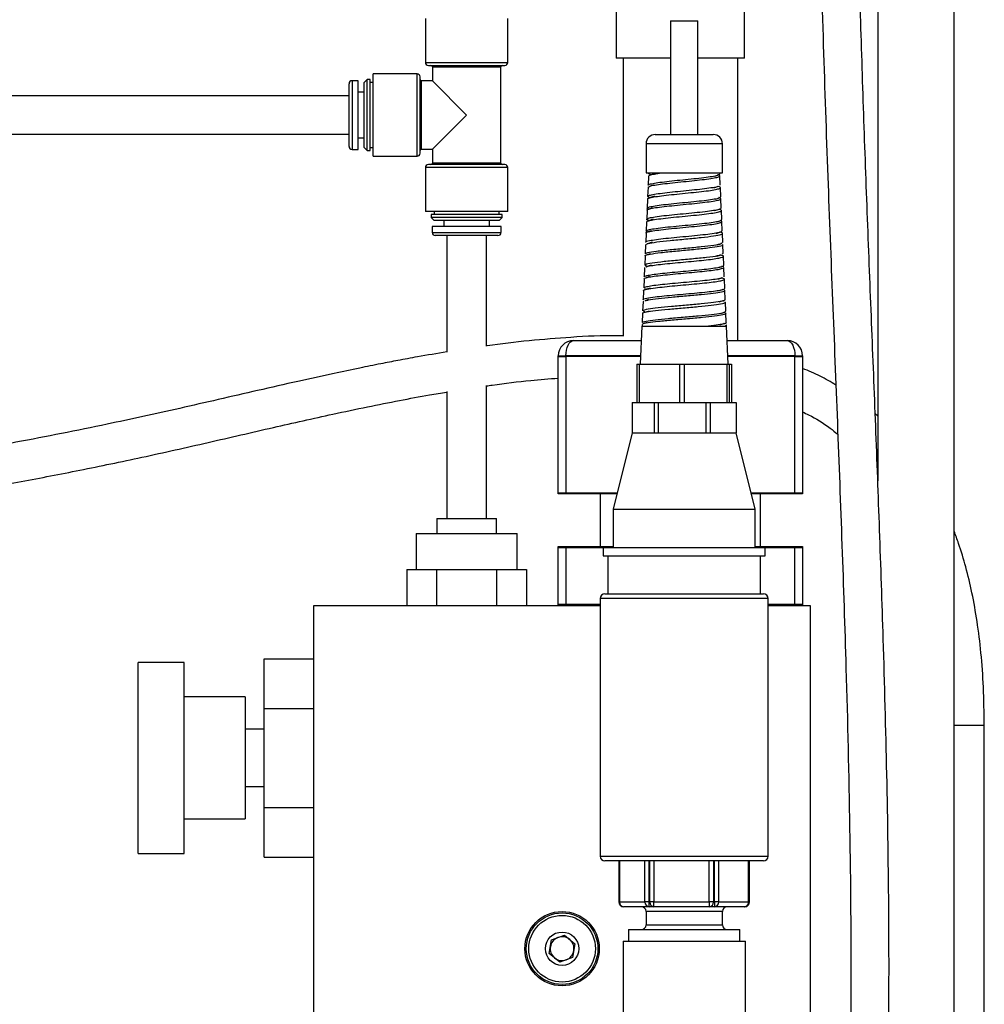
# Model space of a CAD drawing. Header units: inches. Extents: x 0.6 to 33.8, y 0 to 21.7.
# Tile 19 of 169: x 12.5 to 14.1, y 8.8 to 10.4. Entities that reach past the tile are written whole.
import ezdxf

# ---------------------------------------------------------------- set-up
doc = ezdxf.new("R2010")
doc.units = ezdxf.units.IN
doc.header["$MEASUREMENT"] = 0
doc.layers.add('FORMAT', color=7, linetype='Continuous')
doc.styles.add('SLDTEXTSTYLE3', font='TXT', dxfattribs={"width": 0.75})
doc.dimstyles.new('SLDDIMSTYLE0', dxfattribs={"dimtxt": 0.125, "dimasz": 0.13, "dimexe": 0, "dimexo": 0.0625, "dimgap": 0.03125, "dimtad": 0, "dimtih": 1, "dimtoh": 1, "dimdec": 1, "dimlfac": 4, "dimrnd": 1e-09, "dimzin": 12, "dimdsep": 46, "dimtxsty": 'SLDTEXTSTYLE3', "dimsah": 1, "dimcen": 0.09, "dimadec": 0, "dimazin": 3, "dimtfac": 1, "dimtdec": 1, "dimtofl": 0, "dimtmove": 0, "dimatfit": 3, "dimfxl": 0, "dimfrac": 2, "dimtolj": 1, "dimtzin": 12, "dimarcsym": 0})

# ---------------------------------------------------------------- blocks, each defined once
blk = doc.blocks.new('_D_3')
at = {"layer": 'FORMAT'}
for p, q in [((5.9903, 17.001), (3.3416, 17.001)), ((3.4666, 17.001), (3.4666, 10.7356)), ((3.2819, 10.7102), (3.2438, 10.7102)), ((3.2438, 10.7102), (3.2438, 10.5118)), ((3.6513, 10.7102), (3.6894, 10.7102)), ((3.6894, 10.7102), (3.6894, 10.5118)), ((3.2438, 10.5118), (3.2819, 10.5118)), ((3.6894, 10.5118), (3.6513, 10.5118)), ((3.4666, 4.0594), (3.4666, 10.3248)), ((13.003, 4.0594), (3.3416, 4.0594))]:
    blk.add_line(p, q, dxfattribs=at)
for points in [[(3.4666, 17.001), (3.4466, 16.871), (3.4866, 16.871)], [(3.4666, 4.0594), (3.4866, 4.1894), (3.4466, 4.1894)]]:
    blk.add_solid(points, dxfattribs=at)
at = {"layer": 'FORMAT', "char_height": 0.125, "attachment_point": 1, "style": 'SLDTEXTSTYLE3'}
for s, insert in [('1315', (3.2819, 10.6729)), ('51.8', (3.305, 10.4859))]:
    blk.add_mtext(s, dxfattribs=dict(at, insert=insert))

msp = doc.modelspace()

# ---------------------------------------------------------------- linework, layer by layer
at = {"color": 7, "linetype": 'Continuous'}
for p, q in [((14.0656, 7.5888), (14.0656, 12.3207)), ((13.9406, 11.5637), (13.9406, 9.6422)), ((13.5125, 10.566), (13.5125, 10.3347)), ((13.7225, 10.3347), (13.7225, 10.566)), ((13.2, 10.3999), (13.2, 10.3279)), ((13.335, 10.3279), (13.335, 10.3999)), ((13.6013, 10.396), (13.6013, 10.2097)), ((13.6013, 10.396), (13.6013, 10.2097)), ((13.6013, 10.396), (13.6463, 10.396)), ((13.6013, 10.396), (13.6238, 10.396)), ((13.6238, 10.396), (13.6463, 10.396)), ((13.6463, 10.2097), (13.6463, 10.396)), ((13.6463, 10.2097), (13.6463, 10.396)), ((13.2, 10.3279), (13.2675, 10.3279)), ((13.2675, 10.3279), (13.335, 10.3279)), ((13.6013, 10.3347), (13.5125, 10.3347)), ((13.5238, 10.3347), (13.5238, 9.8797)), ((13.7225, 10.3347), (13.6463, 10.3347)), ((13.7113, 9.8722), (13.7113, 10.3347)), ((13.1863, 10.3093), (13.1144, 10.3093)), ((13.1144, 10.2418), (13.1144, 10.3093)), ((13.1863, 10.2418), (13.1863, 10.3093)), ((13.2049, 10.323), (13.2675, 10.323)), ((13.2117, 10.3206), (13.2117, 10.2976)), ((13.2117, 10.3206), (13.2675, 10.3206)), ((13.2675, 10.323), (13.3301, 10.323)), ((13.2675, 10.3206), (13.3234, 10.3206)), ((13.3234, 10.163), (13.3234, 10.3206)), ((13.075, 10.1904), (13.075, 10.2931)), ((13.0898, 10.298), (13.0799, 10.298)), ((13.0799, 10.298), (13.0799, 10.1855)), ((13.0898, 10.2418), (13.0898, 10.298)), ((13.1045, 10.2999), (13.0996, 10.295)), ((13.0996, 10.2418), (13.0996, 10.295)), ((13.1095, 10.2999), (13.1045, 10.2999)), ((13.1045, 10.2418), (13.1045, 10.2999)), ((13.1095, 10.2418), (13.1095, 10.2999)), ((13.1144, 10.295), (13.1095, 10.295)), ((13.1913, 10.2418), (13.1913, 10.3044)), ((13.2117, 10.2976), (13.1937, 10.2976)), ((13.1937, 10.2418), (13.1937, 10.2976)), ((13.2117, 10.2976), (13.2675, 10.2418)), ((13.0996, 10.2793), (13.0898, 10.2793)), ((13.075, 10.273), (12.1217, 10.273)), ((13.075, 10.2418), (13.075, 10.273)), ((13.075, 10.2105), (13.075, 10.2418)), ((13.0898, 10.1855), (13.0898, 10.2418)), ((13.0996, 10.1886), (13.0996, 10.2418)), ((13.1045, 10.1837), (13.1045, 10.2418)), ((13.1095, 10.1837), (13.1095, 10.2418)), ((13.1144, 10.1743), (13.1144, 10.2418)), ((13.1863, 10.1743), (13.1863, 10.2418)), ((13.1913, 10.1792), (13.1913, 10.2418)), ((13.1937, 10.1859), (13.1937, 10.2418)), ((13.2117, 10.1859), (13.2675, 10.2418)), ((12.1217, 10.2105), (13.075, 10.2105)), ((13.0898, 10.2043), (13.0996, 10.2043)), ((13.5613, 10.1947), (13.5613, 10.1472)), ((13.5613, 10.1947), (13.5613, 10.1472)), ((13.6863, 10.1947), (13.5613, 10.1947)), ((13.6238, 10.1947), (13.5613, 10.1947)), ((13.5763, 10.2097), (13.6713, 10.2097)), ((13.5763, 10.2097), (13.6238, 10.2097)), ((13.6238, 10.2097), (13.6713, 10.2097)), ((13.6863, 10.1947), (13.6238, 10.1947)), ((13.6863, 10.1472), (13.6863, 10.1947)), ((13.6863, 10.1472), (13.6863, 10.1947)), ((13.0799, 10.1855), (13.0898, 10.1855)), ((13.0996, 10.1886), (13.1045, 10.1837)), ((13.1045, 10.1837), (13.1095, 10.1837)), ((13.1095, 10.1886), (13.1144, 10.1886)), ((13.1937, 10.1859), (13.2117, 10.1859)), ((13.2117, 10.1859), (13.2117, 10.163)), ((13.1144, 10.1743), (13.1863, 10.1743)), ((13.2675, 10.163), (13.2117, 10.163)), ((13.3234, 10.163), (13.2675, 10.163)), ((13.2, 10.1556), (13.2, 10.0836)), ((13.2675, 10.1556), (13.2, 10.1556)), ((13.2675, 10.1605), (13.2049, 10.1605)), ((13.3301, 10.1605), (13.2675, 10.1605)), ((13.335, 10.1556), (13.2675, 10.1556)), ((13.335, 10.0836), (13.335, 10.1556)), ((13.5613, 10.1472), (13.6863, 10.1472)), ((13.5613, 10.1472), (13.6238, 10.1472)), ((13.6238, 10.1472), (13.6863, 10.1472)), ((13.682, 10.1454), (13.6819, 10.1472)), ((13.5654, 10.1416), (13.5647, 10.1266)), ((13.5685, 10.144), (13.5692, 10.1438)), ((13.5768, 10.1462), (13.5691, 10.1437)), ((13.6733, 10.1416), (13.6791, 10.1434)), ((13.6828, 10.1272), (13.6821, 10.1422)), ((13.5646, 10.1234), (13.5639, 10.1084)), ((13.5733, 10.1271), (13.568, 10.1254)), ((13.6721, 10.1227), (13.6796, 10.1252)), ((13.6836, 10.1079), (13.683, 10.1229)), ((13.5637, 10.1041), (13.5631, 10.0891)), ((13.5667, 10.1065), (13.5676, 10.1062)), ((13.575, 10.1086), (13.5669, 10.106)), ((13.675, 10.1041), (13.6807, 10.106)), ((13.6844, 10.0896), (13.6838, 10.1046)), ((13.2675, 10.0836), (13.2, 10.0836)), ((13.2143, 10.0836), (13.2143, 10.0787)), ((13.335, 10.0836), (13.2675, 10.0836)), ((13.3207, 10.0787), (13.3207, 10.0836)), ((13.5629, 10.0859), (13.5623, 10.0709)), ((13.5719, 10.0896), (13.566, 10.0878)), ((13.6736, 10.0852), (13.6814, 10.0877)), ((13.6853, 10.0704), (13.6846, 10.0854)), ((13.2094, 10.0787), (13.2094, 10.0738)), ((13.2675, 10.0787), (13.2094, 10.0787)), ((13.2094, 10.0738), (13.2143, 10.0689)), ((13.2675, 10.0738), (13.2094, 10.0738)), ((13.2675, 10.0689), (13.2143, 10.0689)), ((13.23, 10.0689), (13.23, 10.059)), ((13.3256, 10.0787), (13.2675, 10.0787)), ((13.3256, 10.0738), (13.2675, 10.0738)), ((13.3207, 10.0689), (13.2675, 10.0689)), ((13.305, 10.059), (13.305, 10.0689)), ((13.3207, 10.0689), (13.3256, 10.0738)), ((13.3256, 10.0738), (13.3256, 10.0787)), ((13.5621, 10.0666), (13.5615, 10.0516)), ((13.5653, 10.069), (13.5661, 10.0688)), ((13.5731, 10.071), (13.5654, 10.0685)), ((13.6766, 10.0666), (13.6822, 10.0684)), ((13.6861, 10.0522), (13.6854, 10.0672)), ((13.2113, 10.059), (13.2113, 10.0492)), ((13.2675, 10.059), (13.2113, 10.059)), ((13.3238, 10.059), (13.2675, 10.059)), ((13.3238, 10.0492), (13.3238, 10.059)), ((13.57, 10.052), (13.5641, 10.0502)), ((13.6758, 10.0479), (13.6834, 10.0504)), ((13.6834, 10.0496), (13.6822, 10.05)), ((13.2113, 10.0492), (13.3238, 10.0492)), ((13.3188, 10.0443), (13.2162, 10.0443)), ((13.2351, 10.0443), (13.2351, 9.8531)), ((13.2999, 9.8629), (13.2999, 10.0443)), ((13.5613, 10.0484), (13.5607, 10.0334)), ((13.5713, 10.0334), (13.5635, 10.0309)), ((13.6869, 10.0328), (13.6863, 10.0478)), ((13.5604, 10.0291), (13.5598, 10.0141)), ((13.5644, 10.0315), (13.5641, 10.0317)), ((13.6782, 10.0291), (13.6839, 10.031)), ((13.6845, 10.0313), (13.6835, 10.0315)), ((13.6877, 10.0147), (13.6871, 10.0297)), ((13.5597, 10.0109), (13.559, 9.9959)), ((13.5684, 10.0145), (13.5626, 10.0127)), ((13.6774, 10.0104), (13.685, 10.0129)), ((13.6872, 10.0138), (13.6865, 10.0147)), ((13.6885, 9.9954), (13.6879, 10.0104)), ((13.5588, 9.9916), (13.5582, 9.9766)), ((13.5591, 9.9916), (13.5589, 9.9917)), ((13.5624, 9.9941), (13.5599, 9.9949)), ((13.5694, 9.9958), (13.5615, 9.9933)), ((13.6803, 9.9918), (13.6859, 9.9936)), ((13.6872, 9.9934), (13.6853, 9.9939)), ((13.6893, 9.9772), (13.6887, 9.9922)), ((13.558, 9.9734), (13.5574, 9.9584)), ((13.5667, 9.977), (13.5611, 9.9752)), ((13.6789, 9.9729), (13.6865, 9.9754)), ((13.6865, 9.9746), (13.6854, 9.975)), ((13.6892, 9.9767), (13.6889, 9.9772)), ((13.6902, 9.9578), (13.6895, 9.9728)), ((13.5572, 9.9541), (13.5565, 9.9391)), ((13.5602, 9.9567), (13.5592, 9.957)), ((13.5599, 9.9567), (13.5614, 9.9562)), ((13.5678, 9.9582), (13.56, 9.9558)), ((13.682, 9.9544), (13.6877, 9.9562)), ((13.691, 9.9396), (13.6904, 9.9546)), ((13.5575, 9.9359), (13.5572, 9.9368)), ((13.5651, 9.9394), (13.5593, 9.9376)), ((13.6807, 9.9355), (13.6881, 9.9379)), ((13.6885, 9.937), (13.6869, 9.9375)), ((13.6891, 9.9368), (13.688, 9.9371)), ((13.5564, 9.9359), (13.5557, 9.9209)), ((13.5661, 9.9207), (13.5585, 9.9183)), ((13.6918, 9.9204), (13.6912, 9.9354)), ((13.5556, 9.9166), (13.5549, 9.9016)), ((13.5591, 9.9192), (13.5573, 9.9196)), ((13.5584, 9.9192), (13.5598, 9.9188)), ((13.6835, 9.9168), (13.6891, 9.9186)), ((13.6891, 9.9189), (13.6884, 9.9191)), ((13.6926, 9.9022), (13.6919, 9.9172)), ((13.5546, 9.896), (13.5519, 9.8335)), ((13.5546, 9.896), (13.5519, 9.8335)), ((13.5546, 9.896), (13.6926, 9.896)), ((13.5548, 9.8984), (13.5547, 9.896)), ((13.5633, 9.9019), (13.5575, 9.9001)), ((13.6537, 9.896), (13.6929, 9.896)), ((13.6823, 9.898), (13.69, 9.9005)), ((13.6901, 9.8995), (13.6885, 9.9)), ((13.6929, 9.896), (13.6928, 9.8978)), ((13.6956, 9.8335), (13.6929, 9.896)), ((13.6956, 9.8335), (13.6929, 9.896)), ((13.4425, 9.8722), (13.5536, 9.8722)), ((13.694, 9.8722), (13.7925, 9.8722)), ((13.4175, 9.8472), (13.43, 9.8472)), ((13.4175, 9.6222), (13.4175, 9.8472)), ((13.4175, 9.846), (13.43, 9.846)), ((13.4175, 9.621), (13.4175, 9.846)), ((13.43, 9.8472), (13.43, 9.6222)), ((13.5525, 9.8472), (13.43, 9.8472)), ((13.43, 9.846), (13.43, 9.621)), ((13.5524, 9.846), (13.43, 9.846)), ((13.805, 9.8472), (13.695, 9.8472)), ((13.805, 9.846), (13.6951, 9.846)), ((13.805, 9.6222), (13.805, 9.8472)), ((13.805, 9.8472), (13.8175, 9.8472)), ((13.805, 9.621), (13.805, 9.846)), ((13.805, 9.846), (13.8175, 9.846)), ((13.8175, 9.8472), (13.8175, 9.6222)), ((13.8175, 9.846), (13.8175, 9.621)), ((13.5464, 9.8335), (13.5464, 9.771)), ((13.5464, 9.8335), (13.55, 9.8335)), ((13.55, 9.8335), (13.55, 9.771)), ((13.55, 9.8335), (13.5839, 9.8335)), ((13.5839, 9.8335), (13.6159, 9.8335)), ((13.6159, 9.8335), (13.6159, 9.771)), ((13.6159, 9.8335), (13.6199, 9.8335)), ((13.6199, 9.8335), (13.6238, 9.8335)), ((13.6238, 9.8335), (13.6238, 9.771)), ((13.6238, 9.8335), (13.6577, 9.8335)), ((13.6577, 9.8335), (13.6933, 9.8335)), ((13.6933, 9.8335), (13.6933, 9.771)), ((13.6933, 9.8335), (13.6937, 9.8335)), ((13.6937, 9.8335), (13.6975, 9.8335)), ((13.6975, 9.8335), (13.7011, 9.8335)), ((13.6975, 9.8335), (13.6975, 9.771)), ((13.7011, 9.8335), (13.7011, 9.771)), ((13.2999, 9.581), (13.2999, 9.7987)), ((13.2351, 9.7888), (13.2351, 9.581)), ((13.5386, 9.771), (13.5386, 9.721)), ((13.5386, 9.771), (13.5464, 9.771)), ((13.5464, 9.771), (13.55, 9.771)), ((13.55, 9.771), (13.5666, 9.771)), ((13.5666, 9.771), (13.5746, 9.771)), ((13.5746, 9.771), (13.5746, 9.721)), ((13.5746, 9.771), (13.579, 9.771)), ((13.579, 9.771), (13.5812, 9.771)), ((13.5812, 9.771), (13.5812, 9.721)), ((13.5812, 9.771), (13.6003, 9.771)), ((13.6003, 9.771), (13.6159, 9.771)), ((13.6159, 9.771), (13.6199, 9.771)), ((13.6199, 9.771), (13.6238, 9.771)), ((13.6238, 9.771), (13.6403, 9.771)), ((13.6403, 9.771), (13.6594, 9.771)), ((13.6594, 9.771), (13.6594, 9.721)), ((13.6594, 9.771), (13.6619, 9.771)), ((13.6619, 9.771), (13.6663, 9.771)), ((13.6663, 9.771), (13.6663, 9.721)), ((13.6663, 9.771), (13.6759, 9.771)), ((13.6759, 9.771), (13.6933, 9.771)), ((13.6933, 9.771), (13.6937, 9.771)), ((13.6937, 9.771), (13.6975, 9.771)), ((13.6975, 9.771), (13.7086, 9.771)), ((13.7086, 9.771), (13.7086, 9.721)), ((13.7086, 9.771), (13.7089, 9.771)), ((13.7089, 9.771), (13.7089, 9.721)), ((13.9406, 9.7486), (13.9364, 9.7522)), ((13.5387, 9.721), (13.5075, 9.596)), ((13.5387, 9.721), (13.5075, 9.596)), ((13.5386, 9.721), (13.5387, 9.721)), ((13.5387, 9.721), (13.5745, 9.721)), ((13.5387, 9.721), (13.5811, 9.721)), ((13.5745, 9.721), (13.5746, 9.721)), ((13.5746, 9.721), (13.5747, 9.721)), ((13.5747, 9.721), (13.6592, 9.721)), ((13.5811, 9.721), (13.5812, 9.721)), ((13.5812, 9.721), (13.5813, 9.721)), ((13.5813, 9.721), (13.6662, 9.721)), ((13.6592, 9.721), (13.6594, 9.721)), ((13.6594, 9.721), (13.6595, 9.721)), ((13.6595, 9.721), (13.7085, 9.721)), ((13.6662, 9.721), (13.6663, 9.721)), ((13.6663, 9.721), (13.6664, 9.721)), ((13.6664, 9.721), (13.7089, 9.721)), ((13.7085, 9.721), (13.7089, 9.721)), ((13.7085, 9.721), (13.7086, 9.721)), ((13.74, 9.596), (13.7089, 9.721)), ((13.74, 9.596), (13.7089, 9.721)), ((13.7089, 9.721), (13.7089, 9.721)), ((13.43, 9.6222), (13.4175, 9.6222)), ((13.43, 9.621), (13.4175, 9.621)), ((13.5141, 9.6222), (13.43, 9.6222)), ((13.5138, 9.621), (13.43, 9.621)), ((13.4863, 9.621), (13.4863, 9.5347)), ((13.4863, 9.621), (13.4863, 9.5347)), ((13.805, 9.6222), (13.7335, 9.6222)), ((13.805, 9.621), (13.7338, 9.621)), ((13.7488, 9.5347), (13.7488, 9.621)), ((13.7488, 9.5347), (13.7488, 9.621)), ((13.8175, 9.6222), (13.805, 9.6222)), ((13.8175, 9.621), (13.805, 9.621)), ((13.5075, 9.596), (13.5075, 9.5335)), ((13.5075, 9.596), (13.5075, 9.5335)), ((13.5075, 9.596), (13.74, 9.596)), ((13.5075, 9.596), (13.6238, 9.596)), ((13.6238, 9.596), (13.74, 9.596)), ((13.74, 9.5335), (13.74, 9.596)), ((13.74, 9.5335), (13.74, 9.596)), ((13.2188, 9.581), (13.2188, 9.556)), ((13.2188, 9.581), (13.3163, 9.581)), ((13.3163, 9.556), (13.3163, 9.581)), ((13.185, 9.556), (13.185, 9.4972)), ((13.185, 9.556), (13.35, 9.556)), ((13.35, 9.4972), (13.35, 9.556)), ((13.4175, 9.4397), (13.4175, 9.5347)), ((13.4175, 9.5347), (13.43, 9.5347)), ((13.4175, 9.4385), (13.4175, 9.5335)), ((13.4175, 9.5335), (13.43, 9.5335)), ((13.43, 9.5347), (13.43, 9.4397)), ((13.43, 9.5347), (13.5075, 9.5347)), ((13.43, 9.5335), (13.43, 9.4385)), ((13.43, 9.5335), (13.4913, 9.5335)), ((13.4913, 9.5335), (13.4913, 9.5197)), ((13.4913, 9.5335), (13.4913, 9.5197)), ((13.4913, 9.5335), (13.7563, 9.5335)), ((13.4913, 9.5335), (13.6238, 9.5335)), ((13.6238, 9.5335), (13.7563, 9.5335)), ((13.74, 9.5347), (13.805, 9.5347)), ((13.7563, 9.5197), (13.7563, 9.5335)), ((13.7563, 9.5197), (13.7563, 9.5335)), ((13.7563, 9.5335), (13.805, 9.5335)), ((13.805, 9.4397), (13.805, 9.5347)), ((13.805, 9.5347), (13.8175, 9.5347)), ((13.805, 9.4385), (13.805, 9.5335)), ((13.805, 9.5335), (13.8175, 9.5335)), ((13.8175, 9.5347), (13.8175, 9.4397)), ((13.8175, 9.5335), (13.8175, 9.4385)), ((13.4913, 9.5197), (13.7563, 9.5197)), ((13.4913, 9.5197), (13.6238, 9.5197)), ((13.4988, 9.5197), (13.4988, 9.4572)), ((13.4988, 9.5197), (13.4988, 9.4572)), ((13.6238, 9.5197), (13.7563, 9.5197)), ((13.7488, 9.4572), (13.7488, 9.5197)), ((13.7488, 9.4572), (13.7488, 9.5197)), ((13.1694, 9.4972), (13.1694, 9.4385)), ((13.1694, 9.4972), (13.2184, 9.4972)), ((13.2184, 9.4972), (13.2184, 9.4385)), ((13.2184, 9.4972), (13.3166, 9.4972)), ((13.3166, 9.4972), (13.3166, 9.4385)), ((13.3166, 9.4972), (13.3657, 9.4972)), ((13.3657, 9.4972), (13.3657, 9.4385)), ((13.494, 9.4572), (13.7535, 9.4572)), ((13.494, 9.4572), (13.6238, 9.4572)), ((13.6238, 9.4572), (13.7535, 9.4572)), ((13.0175, 7.9385), (13.0175, 9.4385)), ((13.0175, 9.4385), (13.4863, 9.4385)), ((13.43, 9.4397), (13.4175, 9.4397)), ((13.4863, 9.4397), (13.43, 9.4397)), ((13.4863, 9.4495), (13.4863, 9.0275)), ((13.4863, 9.4495), (13.4863, 9.0275)), ((13.7613, 9.4495), (13.4863, 9.4495)), ((13.6238, 9.4495), (13.4863, 9.4495)), ((13.7613, 9.4495), (13.6238, 9.4495)), ((13.7613, 9.0275), (13.7613, 9.4495)), ((13.7613, 9.0275), (13.7613, 9.4495)), ((13.805, 9.4397), (13.7613, 9.4397)), ((13.7613, 9.4385), (13.83, 9.4385)), ((13.8175, 9.4397), (13.805, 9.4397)), ((13.83, 9.4385), (13.83, 7.9385)), ((12.805, 9.3447), (12.73, 9.3447)), ((12.73, 9.1885), (12.73, 9.3447)), ((12.805, 9.1885), (12.805, 9.3447)), ((12.9363, 9.2697), (12.9363, 9.3509)), ((12.9363, 9.3509), (13.0175, 9.3509)), ((12.835, 9.2885), (12.805, 9.2885)), ((12.855, 9.2885), (12.835, 9.2885)), ((12.875, 9.2885), (12.855, 9.2885)), ((12.905, 9.2885), (12.875, 9.2885)), ((12.905, 9.2885), (12.905, 9.0885)), ((12.9363, 9.2697), (13.0175, 9.2697)), ((12.9363, 9.1073), (12.9363, 9.2697)), ((12.9363, 9.2354), (12.905, 9.2354)), ((14.0656, 9.2423), (14.0819, 9.2423)), ((14.0819, 9.2423), (14.115, 9.2423)), ((14.115, 8.6297), (14.115, 9.2423)), ((12.73, 9.0322), (12.73, 9.1885)), ((12.805, 9.0322), (12.805, 9.1885)), ((12.905, 9.1416), (12.9363, 9.1416)), ((12.9363, 9.0261), (12.9363, 9.1073)), ((12.9363, 9.1073), (13.0175, 9.1073)), ((12.805, 9.0885), (12.905, 9.0885)), ((12.73, 9.0322), (12.805, 9.0322)), ((12.9363, 9.0261), (13.0175, 9.0261)), ((13.4863, 9.0275), (13.7613, 9.0275)), ((13.4863, 9.0275), (13.6238, 9.0275)), ((13.7535, 9.0197), (13.494, 9.0197)), ((13.6238, 9.0197), (13.494, 9.0197)), ((13.5167, 9.0197), (13.5167, 8.9525)), ((13.5178, 9.0197), (13.5178, 8.9525)), ((13.5594, 8.9525), (13.5594, 9.0197)), ((13.5657, 9.0197), (13.5657, 8.9525)), ((13.5674, 8.9525), (13.5674, 9.0197)), ((13.5741, 9.0197), (13.5741, 8.9525)), ((13.6238, 9.0275), (13.7613, 9.0275)), ((13.7535, 9.0197), (13.6238, 9.0197)), ((13.6646, 8.9525), (13.6646, 9.0197)), ((13.6716, 9.0197), (13.6716, 8.9525)), ((13.6734, 8.9525), (13.6734, 9.0197)), ((13.6801, 9.0197), (13.6801, 8.9525)), ((13.729, 8.9525), (13.729, 9.0197)), ((13.7304, 8.9525), (13.7304, 9.0197)), ((13.7308, 8.9525), (13.7308, 9.0197)), ((13.5178, 8.9525), (13.5167, 8.9525)), ((13.5178, 8.9525), (13.5404, 8.9525)), ((13.5473, 8.9447), (13.5245, 8.9447)), ((13.5404, 8.9525), (13.5594, 8.9525)), ((13.5664, 8.9447), (13.5473, 8.9447)), ((13.5657, 8.9525), (13.5594, 8.9525)), ((13.5613, 8.937), (13.5613, 8.915)), ((13.5613, 8.937), (13.5613, 8.915)), ((13.6863, 8.937), (13.5613, 8.937)), ((13.6238, 8.937), (13.5613, 8.937)), ((13.5657, 8.9525), (13.5668, 8.9525)), ((13.5715, 8.9447), (13.5664, 8.9447)), ((13.5668, 8.9525), (13.5674, 8.9525)), ((13.5741, 8.9525), (13.5674, 8.9525)), ((13.5741, 8.9447), (13.5715, 8.9447)), ((13.5741, 8.9447), (13.5741, 8.9525)), ((13.5741, 8.9525), (13.6194, 8.9525)), ((13.6198, 8.9447), (13.5741, 8.9447)), ((13.6194, 8.9525), (13.6646, 8.9525)), ((13.6653, 8.9447), (13.6198, 8.9447)), ((13.6863, 8.937), (13.6238, 8.937)), ((13.6716, 8.9525), (13.6646, 8.9525)), ((13.6683, 8.9447), (13.6653, 8.9447)), ((13.6734, 8.9447), (13.6683, 8.9447)), ((13.6716, 8.9525), (13.6723, 8.9525)), ((13.6723, 8.9525), (13.6734, 8.9525)), ((13.6734, 8.9525), (13.6734, 8.9447)), ((13.6801, 8.9525), (13.6734, 8.9525)), ((13.6963, 8.9447), (13.6734, 8.9447)), ((13.6801, 8.9525), (13.7028, 8.9525)), ((13.6863, 8.915), (13.6863, 8.937)), ((13.6863, 8.915), (13.6863, 8.937)), ((13.7226, 8.9447), (13.6963, 8.9447)), ((13.7028, 8.9525), (13.729, 8.9525)), ((13.7231, 8.9447), (13.7226, 8.9447)), ((13.7304, 8.9525), (13.729, 8.9525)), ((13.7308, 8.9525), (13.7304, 8.9525)), ((13.5325, 8.9072), (13.5325, 8.8885)), ((13.5325, 8.9072), (13.5325, 8.8885)), ((13.5325, 8.9072), (13.715, 8.9072)), ((13.5325, 8.9072), (13.6238, 8.9072)), ((13.5613, 8.915), (13.6863, 8.915)), ((13.5613, 8.915), (13.6238, 8.915)), ((13.6238, 8.915), (13.6863, 8.915)), ((13.6238, 8.9072), (13.715, 8.9072)), ((13.715, 8.8885), (13.715, 8.9072)), ((13.715, 8.8885), (13.715, 8.9072)), ((13.4027, 8.8681), (13.4064, 8.8903)), ((13.4064, 8.8903), (13.4275, 8.8982)), ((13.4275, 8.8982), (13.4449, 8.8838)), ((13.5238, 8.8885), (13.5238, 8.7135)), ((13.5238, 8.8885), (13.7238, 8.8885)), ((13.7238, 8.7135), (13.7238, 8.8885)), ((13.4449, 8.8838), (13.4411, 8.8616)), ((13.42, 8.8538), (13.4027, 8.8681)), ((13.4411, 8.8616), (13.42, 8.8538))]:
    msp.add_line(p, q, dxfattribs=at)
at = {"color": 7, "linetype": 'Continuous', "flags": 128}
for points in [[(13.43, 9.8472), (13.4303, 9.8521), (13.431, 9.8568), (13.4321, 9.8611), (13.4337, 9.8649), (13.4356, 9.868), (13.4377, 9.8703), (13.4401, 9.8717), (13.4425, 9.8722)], [(13.7925, 9.8722), (13.795, 9.8717), (13.7973, 9.8703), (13.7995, 9.868), (13.8014, 9.8649), (13.8029, 9.8611), (13.8041, 9.8568), (13.8048, 9.8521), (13.805, 9.8472)]]:
    msp.add_lwpolyline(points, dxfattribs=at)
at = {"color": 7, "linetype": 'Continuous'}
for radius in [0.0609, 0.0586, 0.0546, 0.0273]:
    msp.add_circle((13.4238, 8.876), radius, dxfattribs=at)
for centre, radius, start, end in [((13.2049, 10.3279), 0.00492, 180, 270), ((13.3301, 10.3279), 0.00492, 270, 0), ((13.1863, 10.3044), 0.00492, 0, 90), ((13.2092, 10.3206), 0.00246, 0, 90), ((13.3258, 10.3206), 0.00246, 90, 180), ((13.0799, 10.2931), 0.00492, 90, 180), ((13.1937, 10.3001), 0.00246, 180, 270), ((13.5763, 10.1947), 0.015, 90, 180), ((13.5763, 10.1947), 0.015, 90, 180), ((13.6713, 10.1947), 0.015, 0, 90), ((13.6713, 10.1947), 0.015, 0, 90), ((13.0799, 10.1904), 0.00492, 180, 270), ((13.1863, 10.1792), 0.00492, 270, 0), ((13.1937, 10.1835), 0.00246, 90, 180), ((13.2092, 10.163), 0.00246, 270, 0), ((13.3258, 10.163), 0.00246, 180, 270), ((13.2049, 10.1556), 0.00492, 90, 180), ((13.3301, 10.1556), 0.00492, 0, 90), ((13.2162, 10.0492), 0.00492, 180, 270), ((13.3188, 10.0492), 0.00492, 270, 0), ((13.4425, 9.8472), 0.025, 90, 180), ((13.7925, 9.8472), 0.025, 0, 90), ((13.494, 9.4495), 0.00775, 90, 180), ((13.494, 9.4495), 0.00775, 90, 180), ((13.7535, 9.4495), 0.00775, 0, 90), ((13.7535, 9.4495), 0.00775, 0, 90), ((13.494, 9.0275), 0.00775, 180, 270), ((13.494, 9.0275), 0.00775, 180, 270), ((13.7535, 9.0275), 0.00775, 270, 0), ((13.7535, 9.0275), 0.00775, 270, 0), ((13.5245, 8.9525), 0.00775, 180, 270), ((13.525, 8.952), 0.00729, 176.1887, 265.5981), ((13.5535, 8.937), 0.00775, 0, 90), ((13.5535, 8.937), 0.00775, 0, 90), ((13.5668, 8.9521), 0.00742, 177.3856, 267.1219), ((13.5872, 8.9506), 0.0216, 174.9037, 195.6368), ((13.5747, 8.952), 0.00729, 176.1887, 265.5981), ((13.6861, 8.9506), 0.0216, 174.9037, 195.6368), ((13.6645, 8.9518), 0.00715, 276.365, 5.1916), ((13.6729, 8.952), 0.00729, 274.4019, 3.8113), ((13.694, 8.937), 0.00775, 90, 180), ((13.694, 8.937), 0.00775, 90, 180), ((13.7226, 8.9525), 0.00775, 270, 0), ((13.7219, 8.9518), 0.00715, 276.365, 5.1916), ((13.7231, 8.9525), 0.00775, 270, 0), ((13.723, 8.9507), 0.006, 270.238, 297.4159), ((13.5535, 8.915), 0.00775, 270, 0), ((13.5535, 8.915), 0.00775, 270, 0), ((13.694, 8.915), 0.00775, 180, 270), ((13.694, 8.915), 0.00775, 180, 270), ((13.4238, 8.876), 0.0195, 110.4589, 170.4589), ((13.4238, 8.876), 0.0195, 50.4589, 110.4589), ((13.4238, 8.876), 0.0195, 350.4589, 50.4589), ((13.4238, 8.876), 0.0195, 170.4589, 230.4589), ((13.4238, 8.876), 0.0195, 290.4589, 350.4589), ((13.4238, 8.876), 0.0195, 230.4589, 290.4589)]:
    msp.add_arc(centre, radius, start, end, dxfattribs=at)
for points, knots in [([(12.5699, 6.1237), (12.5765, 6.1301), (12.6034, 6.1558), (12.6573, 6.195), (12.7306, 6.2444), (12.8105, 6.2925), (12.9043, 6.3457), (13.0106, 6.4043), (13.1253, 6.47), (13.231, 6.5389), (13.3255, 6.6105), (13.4089, 6.6839), (13.4836, 6.761), (13.5492, 6.8408), (13.6105, 6.9289), (13.6665, 7.026), (13.7166, 7.1325), (13.7587, 7.241), (13.8005, 7.3696), (13.8405, 7.5195), (13.8764, 7.6927), (13.9048, 7.8719), (13.9265, 8.058), (13.9422, 8.2505), (13.9532, 8.4612), (13.9589, 8.6882), (13.9594, 8.9265), (13.956, 9.1583), (13.9503, 9.3691), (13.9438, 9.5593), (13.9373, 9.732), (13.9305, 9.9019), (13.9238, 10.0722), (13.9175, 10.2438), (13.9116, 10.4282), (13.9069, 10.6267), (13.9048, 10.8397), (13.9067, 11.0548), (13.9148, 11.2797), (13.9316, 11.5126), (13.9632, 11.7523), (14.006, 11.9889), (14.0439, 12.1853), (14.0699, 12.3434), (14.0857, 12.463), (14.0955, 12.5845), (14.0968, 12.6942), (14.0906, 12.7919), (14.0794, 12.8776), (14.0637, 12.9527), (14.0459, 13.0172), (14.0281, 13.0711), (14.0069, 13.1256), (13.9823, 13.181), (13.9632, 13.2174), (13.9534, 13.236)], [0, 0, 0, 0, 0.0035601, 0.0144522, 0.025813, 0.037913, 0.050597, 0.0677535, 0.0850452, 0.1019089, 0.1166873, 0.1310238, 0.1449769, 0.1583146, 0.1711329, 0.1866476, 0.2018262, 0.2168509, 0.2318529, 0.2543706, 0.2770977, 0.3005467, 0.3247955, 0.349809, 0.3755373, 0.4066898, 0.4379395, 0.4679963, 0.4966685, 0.5198068, 0.5418444, 0.5637467, 0.5858167, 0.607991, 0.6303672, 0.6574285, 0.6850834, 0.7130202, 0.7409251, 0.7723958, 0.8036304, 0.8346973, 0.865726, 0.8812591, 0.8968559, 0.9125706, 0.9285236, 0.9393927, 0.9505324, 0.9620371, 0.969162, 0.9764859, 0.984042, 0.9918667, 1, 1, 1, 1]), ([(13.8985, 13.2062), (13.9057, 13.1927), (13.9192, 13.167), (13.9368, 13.1295), (13.9516, 13.095), (13.9647, 13.0617), (13.9766, 13.028), (13.9933, 12.9754), (14.0118, 12.901), (14.027, 12.8041), (14.034, 12.7028), (14.0333, 12.6008), (14.0262, 12.4991), (14.0145, 12.3986), (13.9995, 12.2991), (13.9791, 12.1819), (13.9536, 12.0474), (13.925, 11.8936), (13.898, 11.7331), (13.8752, 11.5632), (13.8591, 11.3836), (13.8488, 11.1989), (13.8436, 11.0107), (13.8423, 10.8051), (13.845, 10.5867), (13.851, 10.36), (13.8585, 10.1449), (13.8665, 9.9389), (13.8745, 9.7376), (13.8821, 9.5367), (13.8895, 9.3154), (13.8953, 9.0713), (13.8975, 8.8037), (13.8935, 8.5328), (13.8827, 8.2948), (13.8666, 8.0911), (13.8481, 7.9217), (13.8234, 7.7536), (13.7917, 7.5879), (13.7557, 7.4409), (13.7171, 7.313), (13.6782, 7.2038), (13.6329, 7.0986), (13.5795, 6.9976), (13.5167, 6.9011), (13.4438, 6.8096), (13.3607, 6.7238), (13.2674, 6.6435), (13.1644, 6.5687), (13.0537, 6.5004), (12.9409, 6.4373), (12.8522, 6.3881), (12.7886, 6.3517), (12.7462, 6.3267), (12.7006, 6.2988), (12.6502, 6.2659), (12.6071, 6.2361), (12.582, 6.216), (12.5743, 6.2098)], [0, 0, 0, 0, 0.006057, 0.011491, 0.016346, 0.020911, 0.025633, 0.030519, 0.042705, 0.055913, 0.069253, 0.08282, 0.096235, 0.109562, 0.122824, 0.136022, 0.156598, 0.176998, 0.197876, 0.220967, 0.244777, 0.269192, 0.2941, 0.319245, 0.350514, 0.380486, 0.408901, 0.435643, 0.462052, 0.488573, 0.515133, 0.549659, 0.58511, 0.620987, 0.656822, 0.679312, 0.701811, 0.724236, 0.746514, 0.768586, 0.784107, 0.799417, 0.814474, 0.829465, 0.844629, 0.860024, 0.875684, 0.891831, 0.908649, 0.925972, 0.943249, 0.959794, 0.96609, 0.972276, 0.979277, 0.987249, 0.996102, 1, 1, 1, 1]), ([(13.5658, 10.1416), (13.5657, 10.1417), (13.5648, 10.1424), (13.5686, 10.1437), (13.5767, 10.1455), (13.5853, 10.1467), (13.5896, 10.1472)], [0, 0, 0, 0, 0.057224, 0.386701, 0.693531, 1, 1, 1, 1]), ([(13.569, 10.144), (13.5676, 10.1444), (13.5644, 10.1455), (13.5661, 10.1466), (13.567, 10.1472)], [0, 0, 0, 0, 0.445762, 1, 1, 1, 1]), ([(13.5651, 10.1266), (13.565, 10.1267), (13.5642, 10.1274), (13.568, 10.1288), (13.577, 10.1306), (13.5907, 10.1325), (13.6075, 10.1343), (13.6259, 10.1362), (13.6439, 10.138), (13.66, 10.1399), (13.6726, 10.1417), (13.6806, 10.1436), (13.6815, 10.1448), (13.6819, 10.1454)], [0, 0, 0, 0, 0.01681, 0.116223, 0.215522, 0.314686, 0.413695, 0.512611, 0.611338, 0.70998, 0.808456, 0.906803, 1, 1, 1, 1]), ([(13.5646, 10.1234), (13.5652, 10.124), (13.5662, 10.1252), (13.5749, 10.1271), (13.5878, 10.1289), (13.6042, 10.1308), (13.6225, 10.1326), (13.6408, 10.1345), (13.6574, 10.1364), (13.6707, 10.1382), (13.6796, 10.1401), (13.6828, 10.1419), (13.682, 10.1433), (13.6787, 10.1441), (13.6781, 10.1443)], [0, 0, 0, 0, 0.088706, 0.178087, 0.267395, 0.356534, 0.445585, 0.534501, 0.623288, 0.711984, 0.800513, 0.88897, 0.977267, 1, 1, 1, 1]), ([(13.5667, 10.1065), (13.5654, 10.1072), (13.5628, 10.1084), (13.5659, 10.1102), (13.5743, 10.1121), (13.5875, 10.1139), (13.604, 10.1158), (13.6225, 10.1176), (13.6409, 10.1195), (13.6578, 10.1214), (13.6709, 10.1232), (13.6783, 10.1245), (13.6794, 10.1251), (13.6795, 10.1252)], [0, 0, 0, 0, 0.099259, 0.199322, 0.299212, 0.399022, 0.498644, 0.59817, 0.697546, 0.79678, 0.895913, 0.994861, 1, 1, 1, 1]), ([(13.5644, 10.1041), (13.5643, 10.1043), (13.5637, 10.1052), (13.5688, 10.1067), (13.579, 10.1085), (13.5939, 10.1104), (13.6114, 10.1123), (13.6302, 10.1141), (13.6482, 10.116), (13.6639, 10.1178), (13.6757, 10.1197), (13.6825, 10.1215), (13.6839, 10.1233), (13.6806, 10.1244), (13.6792, 10.1249)], [0, 0, 0, 0, 0.03653, 0.126406, 0.216126, 0.30574, 0.395239, 0.484595, 0.573873, 0.662981, 0.752012, 0.840898, 0.929665, 1, 1, 1, 1]), ([(13.6825, 10.1268), (13.6826, 10.1268), (13.6829, 10.127), (13.6826, 10.1271), (13.6825, 10.1272)], [0, 0, 0, 0, 0.3427116, 1, 1, 1, 1]), ([(13.5658, 10.0875), (13.5652, 10.0877), (13.5623, 10.0884), (13.5629, 10.0898), (13.5679, 10.0917), (13.5785, 10.0935), (13.5935, 10.0954), (13.6113, 10.0973), (13.6302, 10.0991), (13.6485, 10.101), (13.6644, 10.1028), (13.6761, 10.1047), (13.683, 10.1063), (13.683, 10.1074), (13.683, 10.1079)], [0, 0, 0, 0, 0.024869, 0.116434, 0.207929, 0.299266, 0.390496, 0.48161, 0.572581, 0.663472, 0.754192, 0.844835, 0.935333, 1, 1, 1, 1]), ([(13.5634, 10.0859), (13.5633, 10.086), (13.5624, 10.0868), (13.5668, 10.0882), (13.576, 10.09), (13.5905, 10.0919), (13.6078, 10.0937), (13.6268, 10.0956), (13.6453, 10.0974), (13.6618, 10.0993), (13.6746, 10.1011), (13.6824, 10.103), (13.6849, 10.1048), (13.682, 10.106), (13.6805, 10.1065)], [0, 0, 0, 0, 0.019155, 0.10963, 0.200008, 0.290228, 0.380378, 0.470363, 0.560257, 0.650023, 0.739659, 0.829208, 0.91859, 1, 1, 1, 1]), ([(13.5658, 10.069), (13.5652, 10.0692), (13.562, 10.0699), (13.5617, 10.0713), (13.5657, 10.0732), (13.5756, 10.075), (13.5901, 10.0769), (13.6077, 10.0787), (13.6268, 10.0806), (13.6455, 10.0824), (13.6623, 10.0843), (13.675, 10.0861), (13.6831, 10.0879), (13.6838, 10.0891), (13.6842, 10.0896)], [0, 0, 0, 0, 0.021629, 0.112044, 0.20234, 0.29254, 0.382583, 0.472558, 0.562369, 0.652091, 0.741686, 0.831153, 0.920534, 1, 1, 1, 1]), ([(13.5628, 10.0666), (13.5628, 10.067), (13.5627, 10.068), (13.5692, 10.0696), (13.5809, 10.0715), (13.5969, 10.0733), (13.6154, 10.0752), (13.6347, 10.077), (13.6528, 10.0789), (13.6682, 10.0807), (13.6793, 10.0826), (13.6847, 10.0844), (13.6854, 10.086), (13.682, 10.0869), (13.6809, 10.0872)], [0, 0, 0, 0, 0.056604, 0.147017, 0.23736, 0.327554, 0.417639, 0.507616, 0.597448, 0.687207, 0.776797, 0.866311, 0.955687, 1, 1, 1, 1]), ([(13.5617, 10.0484), (13.5616, 10.0485), (13.5599, 10.0494), (13.5659, 10.0509), (13.5777, 10.0529), (13.5934, 10.0548), (13.6118, 10.0566), (13.6313, 10.0585), (13.65, 10.0603), (13.6661, 10.0622), (13.6784, 10.0641), (13.6849, 10.0659), (13.6865, 10.0675), (13.6835, 10.0684), (13.6825, 10.0687)], [0, 0, 0, 0, 0.010675, 0.132506, 0.224007, 0.315417, 0.406665, 0.497847, 0.588868, 0.679795, 0.770599, 0.861271, 0.951862, 1, 1, 1, 1]), ([(13.5649, 10.0498), (13.5637, 10.0502), (13.5605, 10.0512), (13.5618, 10.0528), (13.5684, 10.0546), (13.5805, 10.0565), (13.5966, 10.0583), (13.6153, 10.0602), (13.6348, 10.062), (13.6531, 10.0639), (13.6687, 10.0657), (13.6796, 10.0676), (13.6852, 10.0691), (13.6847, 10.0701), (13.6845, 10.0704)], [0, 0, 0, 0, 0.054442, 0.145137, 0.235664, 0.326124, 0.416434, 0.506638, 0.596734, 0.686686, 0.776566, 0.86628, 0.955917, 1, 1, 1, 1]), ([(13.5611, 10.0334), (13.5609, 10.0335), (13.5592, 10.0344), (13.5653, 10.0359), (13.5773, 10.0379), (13.5931, 10.0398), (13.6116, 10.0416), (13.6313, 10.0435), (13.6503, 10.0453), (13.6666, 10.0472), (13.6788, 10.0491), (13.6854, 10.0507), (13.6854, 10.0517), (13.6854, 10.0522)], [0, 0, 0, 0, 0.011187, 0.143242, 0.242424, 0.341507, 0.440418, 0.539258, 0.637924, 0.73649, 0.834924, 0.933216, 1, 1, 1, 1]), ([(13.561, 10.0291), (13.5616, 10.0298), (13.5631, 10.0314), (13.5778, 10.0338), (13.6, 10.0362), (13.6264, 10.0387), (13.6521, 10.0412), (13.6731, 10.0437), (13.6852, 10.0461), (13.6882, 10.0481), (13.6834, 10.0493), (13.682, 10.0497)], [0, 0, 0, 0, 0.107866, 0.228446, 0.348843, 0.468979, 0.588985, 0.708703, 0.828296, 0.947629, 1, 1, 1, 1]), ([(13.5602, 10.0109), (13.5601, 10.0111), (13.5594, 10.0121), (13.567, 10.014), (13.5845, 10.0165), (13.6092, 10.0189), (13.6361, 10.0214), (13.661, 10.0239), (13.6788, 10.0264), (13.6876, 10.0283), (13.6862, 10.0294), (13.6859, 10.0296)], [0, 0, 0, 0, 0.033289, 0.165858, 0.298174, 0.430323, 0.562168, 0.693883, 0.825293, 0.95655, 1, 1, 1, 1]), ([(13.5603, 10.0141), (13.561, 10.0148), (13.5624, 10.0164), (13.5774, 10.0188), (13.5998, 10.0212), (13.6264, 10.0237), (13.6525, 10.0262), (13.6732, 10.0287), (13.6857, 10.0309), (13.6857, 10.0323), (13.6858, 10.0328)], [0, 0, 0, 0, 0.118046, 0.250489, 0.382733, 0.514693, 0.646511, 0.778016, 0.909386, 1, 1, 1, 1]), ([(13.5596, 9.9959), (13.5594, 9.9961), (13.5588, 9.9971), (13.5664, 9.999), (13.5841, 10.0015), (13.609, 10.0039), (13.6363, 10.0064), (13.661, 10.0089), (13.6783, 10.011), (13.6822, 10.0124), (13.6837, 10.0129)], [0, 0, 0, 0, 0.036388, 0.182969, 0.329274, 0.475397, 0.621186, 0.766833, 0.912146, 1, 1, 1, 1]), ([(13.5617, 9.9933), (13.5617, 9.9933), (13.5627, 9.9939), (13.5691, 9.995), (13.5806, 9.9967), (13.5958, 9.9983), (13.613, 10), (13.631, 10.0016), (13.6484, 10.0033), (13.6638, 10.0049), (13.6763, 10.0066), (13.6848, 10.0082), (13.6882, 10.0099), (13.6885, 10.0112), (13.6847, 10.012), (13.6836, 10.0122)], [0, 0, 0, 0, 0.004042, 0.091643, 0.179189, 0.266611, 0.353931, 0.44119, 0.528311, 0.615357, 0.702311, 0.789141, 0.875916, 0.962567, 1, 1, 1, 1]), ([(13.5584, 9.9766), (13.5583, 9.9766), (13.5576, 9.9772), (13.5607, 9.9784), (13.5681, 9.98), (13.5803, 9.9817), (13.5955, 9.9833), (13.6129, 9.985), (13.631, 9.9866), (13.6486, 9.9883), (13.6642, 9.9899), (13.6769, 9.9916), (13.6851, 9.9932), (13.6889, 9.9945), (13.6882, 9.9952), (13.688, 9.9954)], [0, 0, 0, 0, 0.008211, 0.096495, 0.184654, 0.27276, 0.36074, 0.44862, 0.536439, 0.624121, 0.711727, 0.799243, 0.886634, 0.973971, 1, 1, 1, 1]), ([(13.5583, 9.9734), (13.5582, 9.9735), (13.5575, 9.9741), (13.5608, 9.9753), (13.5684, 9.9769), (13.5808, 9.9786), (13.5961, 9.9802), (13.6136, 9.9819), (13.6318, 9.9835), (13.6494, 9.9852), (13.6649, 9.9868), (13.6775, 9.9885), (13.6855, 9.9901), (13.6891, 9.9913), (13.6884, 9.992), (13.6882, 9.9921)], [0, 0, 0, 0, 0.012133, 0.100524, 0.188777, 0.276957, 0.365044, 0.453008, 0.540917, 0.628702, 0.716386, 0.804009, 0.891495, 0.978907, 1, 1, 1, 1]), ([(13.5577, 9.9541), (13.5575, 9.9542), (13.5561, 9.955), (13.5622, 9.9566), (13.5744, 9.9586), (13.5911, 9.9604), (13.6083, 9.9621), (13.6266, 9.9637), (13.6447, 9.9654), (13.6613, 9.967), (13.6749, 9.9687), (13.6846, 9.9703), (13.6896, 9.972), (13.6901, 9.9734), (13.6871, 9.9743), (13.6859, 9.9747)], [0, 0, 0, 0, 0.014047, 0.121355, 0.228516, 0.308968, 0.389366, 0.46964, 0.549847, 0.629971, 0.709984, 0.789947, 0.869799, 0.949559, 1, 1, 1, 1]), ([(13.5577, 9.9584), (13.5576, 9.9585), (13.5568, 9.9591), (13.5602, 9.9603), (13.5679, 9.9619), (13.5803, 9.9636), (13.5958, 9.9652), (13.6135, 9.9669), (13.6319, 9.9685), (13.6497, 9.9702), (13.6655, 9.9718), (13.6777, 9.9735), (13.6847, 9.9746), (13.686, 9.9753), (13.6861, 9.9753)], [0, 0, 0, 0, 0.01302, 0.110785, 0.208399, 0.305932, 0.403365, 0.500662, 0.597899, 0.695, 0.791991, 0.888915, 0.985689, 1, 1, 1, 1]), ([(13.557, 9.9391), (13.5569, 9.9392), (13.5555, 9.94), (13.5616, 9.9416), (13.574, 9.9436), (13.5907, 9.9454), (13.6081, 9.9471), (13.6267, 9.9487), (13.645, 9.9504), (13.6616, 9.952), (13.6754, 9.9537), (13.685, 9.9553), (13.6901, 9.9567), (13.6897, 9.9576), (13.6896, 9.9578)], [0, 0, 0, 0, 0.015067, 0.132755, 0.250282, 0.338518, 0.426695, 0.514737, 0.602707, 0.690587, 0.778345, 0.866051, 0.953634, 1, 1, 1, 1]), ([(13.5604, 9.9377), (13.5618, 9.9381), (13.5656, 9.9393), (13.5807, 9.9412), (13.6026, 9.9434), (13.6276, 9.9456), (13.6518, 9.9478), (13.6725, 9.95), (13.6856, 9.9522), (13.6915, 9.9537), (13.6901, 9.9546), (13.6899, 9.9546)], [0, 0, 0, 0, 0.079772, 0.209783, 0.339605, 0.469248, 0.598702, 0.727977, 0.857062, 0.985969, 1, 1, 1, 1]), ([(13.5568, 9.9209), (13.5566, 9.9212), (13.5557, 9.9222), (13.564, 9.924), (13.5799, 9.9262), (13.6025, 9.9284), (13.6276, 9.9306), (13.652, 9.9328), (13.673, 9.935), (13.6862, 9.9372), (13.6922, 9.9387), (13.6907, 9.9396), (13.6906, 9.9396)], [0, 0, 0, 0, 0.048589, 0.166454, 0.284159, 0.401694, 0.51907, 0.636274, 0.75332, 0.870194, 0.98691, 1, 1, 1, 1]), ([(13.5563, 9.9166), (13.5561, 9.9167), (13.5548, 9.9176), (13.5612, 9.9192), (13.5757, 9.9214), (13.5972, 9.9236), (13.6221, 9.9258), (13.6471, 9.928), (13.669, 9.9302), (13.6844, 9.9324), (13.6916, 9.9341), (13.6904, 9.9351), (13.6902, 9.9353)], [0, 0, 0, 0, 0.0238178, 0.1415935, 0.2591994, 0.3766462, 0.4939232, 0.6110412, 0.7279893, 0.8447784, 0.9613976, 1, 1, 1, 1]), ([(13.5557, 9.9016), (13.5554, 9.9018), (13.5541, 9.9026), (13.5606, 9.9042), (13.5753, 9.9064), (13.5969, 9.9086), (13.622, 9.9108), (13.6473, 9.913), (13.6694, 9.9152), (13.6849, 9.9174), (13.6922, 9.9191), (13.6911, 9.9201), (13.6908, 9.9204)], [0, 0, 0, 0, 0.023505, 0.141275, 0.258877, 0.376322, 0.493598, 0.610717, 0.727667, 0.84446, 0.961085, 1, 1, 1, 1]), ([(13.5559, 9.8984), (13.5557, 9.8987), (13.555, 9.8998), (13.5638, 9.9017), (13.5808, 9.9039), (13.6038, 9.9061), (13.6293, 9.9083), (13.6541, 9.9104), (13.6748, 9.9126), (13.6879, 9.9148), (13.6933, 9.9163), (13.6918, 9.9171), (13.6917, 9.9172)], [0, 0, 0, 0, 0.057928, 0.175526, 0.292956, 0.41023, 0.527335, 0.644284, 0.761065, 0.877688, 0.994144, 1, 1, 1, 1]), ([(13.5547, 9.896), (13.5549, 9.896), (13.5553, 9.896), (13.5587, 9.896), (13.5627, 9.896), (13.5647, 9.896)], [0, 0, 0, 0, 0.3254474, 0.6627237, 1, 1, 1, 1]), ([(13.6591, 9.896), (13.6651, 9.8966), (13.6773, 9.8979), (13.6887, 9.8999), (13.694, 9.9013), (13.6924, 9.9021), (13.6924, 9.9022)], [0, 0, 0, 0, 0.313362, 0.6263, 0.981009, 1, 1, 1, 1]), ([(13.6895, 9.896), (13.691, 9.8964), (13.6932, 9.897), (13.6922, 9.8976), (13.6919, 9.8978)], [0, 0, 0, 0, 0.694824, 1, 1, 1, 1]), ([(13.5238, 9.8798), (13.5208, 9.8799), (13.4923, 9.8808), (13.4409, 9.878), (13.3697, 9.8722), (13.3235, 9.867), (13.3003, 9.8635), (13.2999, 9.8635)], [0, 0, 0, 0, 0.039743, 0.380684, 0.685814, 0.994937, 1, 1, 1, 1]), ([(13.2351, 9.8537), (13.2191, 9.851), (13.1923, 9.8466), (13.1563, 9.8399), (13.1248, 9.8338), (13.09, 9.8268), (13.0448, 9.8172), (12.9891, 9.805), (12.9258, 9.7906), (12.8614, 9.7757), (12.7987, 9.7613), (12.7382, 9.7478), (12.6489, 9.7287), (12.5314, 9.7055), (12.3858, 9.6793), (12.2423, 9.6545), (12.0977, 9.6283), (11.9508, 9.5984), (11.8004, 9.5631), (11.6477, 9.5215), (11.4924, 9.4763), (11.3349, 9.4324), (11.1924, 9.3955), (11.1015, 9.3785), (11.0643, 9.3715)], [0, 0, 0, 0, 0.0219647, 0.036586, 0.0493506, 0.0651845, 0.0844497, 0.1117272, 0.1420888, 0.1719165, 0.2008681, 0.228765, 0.2555806, 0.324013, 0.3901363, 0.455099, 0.5203721, 0.5881937, 0.6572976, 0.7285486, 0.8015907, 0.87539, 0.9489197, 1, 1, 1, 1]), ([(13.872, 9.7994), (13.8636, 9.8044), (13.8462, 9.8149), (13.8273, 9.8225), (13.8175, 9.8265)], [0, 0, 0, 0, 0.482453, 1, 1, 1, 1]), ([(13.2999, 9.798), (13.3031, 9.7985), (13.3272, 9.8021), (13.3664, 9.8068), (13.4025, 9.8096), (13.4175, 9.8108)], [0, 0, 0, 0, 0.081908, 0.617659, 1, 1, 1, 1]), ([(11.1027, 9.3119), (11.1047, 9.3122), (11.1487, 9.3198), (11.234, 9.3403), (11.3588, 9.3717), (11.4954, 9.4099), (11.6425, 9.4526), (11.7994, 9.496), (11.9677, 9.5361), (12.1485, 9.5723), (12.3435, 9.6062), (12.5055, 9.6348), (12.6363, 9.6601), (12.7383, 9.6813), (12.8439, 9.7051), (12.948, 9.7293), (13.0349, 9.7489), (13.1038, 9.7635), (13.1565, 9.774), (13.1999, 9.7821), (13.2257, 9.7864), (13.2351, 9.788)], [0, 0, 0, 0, 0.00272, 0.061234, 0.120329, 0.179262, 0.255894, 0.330581, 0.402651, 0.493188, 0.583525, 0.674314, 0.71891, 0.766391, 0.817226, 0.867412, 0.913147, 0.939522, 0.96406, 0.986885, 1, 1, 1, 1]), ([(13.8175, 9.7554), (13.8208, 9.7538), (13.8366, 9.7465), (13.8561, 9.7344), (13.871, 9.7222), (13.8752, 9.7188)], [0, 0, 0, 0, 0.15885, 0.76289, 1, 1, 1, 1]), ([(12.5944, 6.601), (12.5951, 6.6236), (12.5964, 6.6681), (12.5926, 6.734), (12.5855, 6.7977), (12.5755, 6.8595), (12.5585, 6.9427), (12.532, 7.0448), (12.4962, 7.1635), (12.4604, 7.276), (12.4271, 7.3824), (12.3977, 7.4829), (12.3717, 7.582), (12.3503, 7.6787), (12.3337, 7.7722), (12.3212, 7.8594), (12.3089, 7.9666), (12.2985, 8.0987), (12.2923, 8.2573), (12.2913, 8.4196), (12.2949, 8.5863), (12.3026, 8.7569), (12.3137, 8.931), (12.3277, 9.1069), (12.3438, 9.284), (12.3604, 9.4526), (12.3717, 9.5621), (12.3769, 9.6123)], [0, 0, 0, 0, 0.021877, 0.043167, 0.064007, 0.084489, 0.104658, 0.147894, 0.189595, 0.229461, 0.267179, 0.302491, 0.335218, 0.370326, 0.401689, 0.429714, 0.457569, 0.508222, 0.560008, 0.612842, 0.666607, 0.7223, 0.778769, 0.835855, 0.893366, 0.951098, 1, 1, 1, 1]), ([(14.115, 9.2423), (14.1147, 9.263), (14.1142, 9.3026), (14.1101, 9.3593), (14.1038, 9.4109), (14.0955, 9.4579), (14.0852, 9.5004), (14.0754, 9.5341), (14.0681, 9.5533), (14.0656, 9.56)], [0, 0, 0, 0, 0.192012, 0.36734, 0.527682, 0.674609, 0.809556, 0.933836, 1, 1, 1, 1])]:
    msp.add_open_spline(points, degree=3, knots=knots, dxfattribs=at)
for points in [[(13.5647, 9.896), (13.5671, 9.896), (13.5719, 9.896), (13.5813, 9.896), (13.5921, 9.896), (13.6001, 9.896), (13.6041, 9.896)], [(13.6041, 9.896), (13.6082, 9.896), (13.6165, 9.896), (13.6293, 9.896), (13.6419, 9.896), (13.6498, 9.896), (13.6537, 9.896)]]:
    msp.add_open_spline(points, degree=3, dxfattribs=at)

# ---------------------------------------------------------------- dimensions: what is measured, and where the dimension line sits
at = {"layer": 'FORMAT'}
dim = msp.add_linear_dim(base=(3.4666, 4.0594), p1=(6.0403, 17.001), p2=(13.053, 4.0594), angle=90, dimstyle='SLDDIMSTYLE0', dxfattribs=at)
dim.commit()
dim.dimension.update_dxf_attribs({"geometry": '_D_3', "text_midpoint": (3.4666, 10.5302), "dimtype": 160})

doc.saveas('drawing.dxf')
